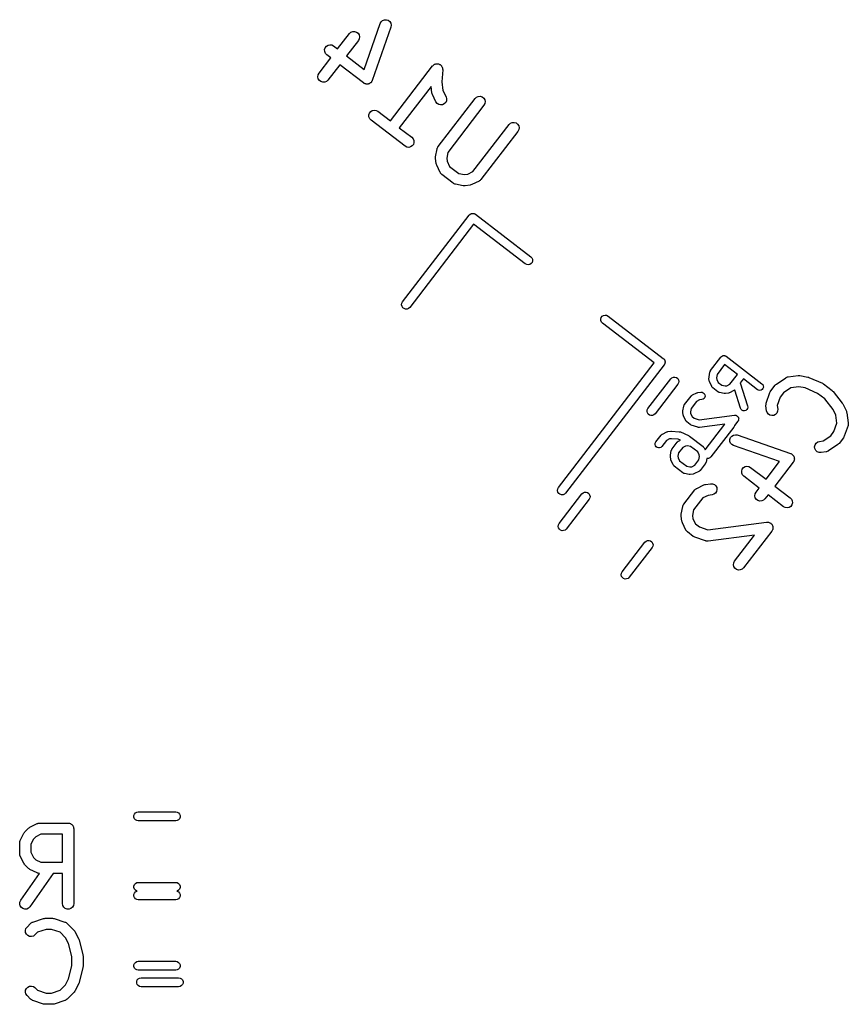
# Model space of a CAD drawing. Extents: x 93.7 to 160.2, y -161.6 to -97.7.
# Tile 30 of 30: x 138.5 to 149.5, y -111.8 to -98.7. Entities that reach past the tile are written whole.
import ezdxf

# ---------------------------------------------------------------- set-up
doc = ezdxf.new("R2010")
doc.units = 0
doc.header["$MEASUREMENT"] = 0
doc.layers.add('BLACK', color=7, linetype='CONTINUOUS')

msp = doc.modelspace()

# ---------------------------------------------------------------- linework, layer by layer
at = {"layer": 'Black'}
for p, q in [((143.296, -98.7276), (143.309, -98.7049)), ((143.309, -98.7049), (143.328, -98.6878)), ((143.328, -98.6878), (143.353, -98.6785)), ((143.353, -98.6785), (143.379, -98.6781)), ((143.379, -98.6781), (143.403, -98.6866)), ((143.403, -98.6866), (143.424, -98.703)), ((143.424, -98.703), (143.437, -98.7253)), ((142.906, -98.8461), (142.93, -98.8362)), ((142.93, -98.8362), (142.956, -98.835)), ((142.956, -98.835), (142.981, -98.8429)), ((143.084, -99.3409), (143.296, -98.7276)), ((143.438, -98.7766), (143.192, -99.4882)), ((143.437, -98.7253), (143.442, -98.7509)), ((143.442, -98.7509), (143.438, -98.7766)), ((142.729, -99.0687), (142.887, -98.8637)), ((143.006, -98.9551), (142.848, -99.16)), ((142.887, -98.8637), (142.906, -98.8461)), ((142.981, -98.8429), (143.001, -98.8587)), ((143.001, -98.8587), (143.015, -98.8807)), ((143.018, -98.932), (143.006, -98.9551)), ((143.015, -98.8807), (143.021, -98.9061)), ((143.021, -98.9061), (143.018, -98.932)), ((142.555, -99.0771), (142.563, -99.0523)), ((142.557, -99.1031), (142.555, -99.0771)), ((142.567, -99.1272), (142.557, -99.1031)), ((142.563, -99.0523), (142.579, -99.0316)), ((142.579, -99.0316), (142.601, -99.0176)), ((142.601, -99.0176), (142.627, -99.012)), ((142.627, -99.012), (142.652, -99.0154)), ((142.652, -99.0154), (142.675, -99.0274)), ((142.675, -99.0274), (142.729, -99.0687)), ((142.481, -99.3926), (142.638, -99.1877)), ((142.584, -99.1464), (142.567, -99.1272)), ((142.638, -99.1877), (142.584, -99.1464)), ((142.848, -99.16), (143.084, -99.3409)), ((142.757, -99.279), (142.6, -99.484)), ((143.075, -99.5232), (142.757, -99.279)), ((143.433, -100.029), (143.996, -99.295)), ((143.996, -99.295), (143.999, -99.2922)), ((143.999, -99.2922), (144.002, -99.2888)), ((144.002, -99.2888), (144.009, -99.2835)), ((144.009, -99.2835), (144.015, -99.2774)), ((144.015, -99.2774), (144.019, -99.2758)), ((144.019, -99.2758), (144.023, -99.2734)), ((144.023, -99.2734), (144.031, -99.2709)), ((144.031, -99.2709), (144.039, -99.2675)), ((144.039, -99.2675), (144.044, -99.2673)), ((144.044, -99.2673), (144.048, -99.2661)), ((144.048, -99.2661), (144.057, -99.2667)), ((144.057, -99.2667), (144.065, -99.2663)), ((144.065, -99.2663), (144.069, -99.2676)), ((144.069, -99.2676), (144.074, -99.2678)), ((144.074, -99.2678), (144.082, -99.2715)), ((144.082, -99.2715), (144.09, -99.2742)), ((144.09, -99.2742), (144.094, -99.2767)), ((144.094, -99.2767), (144.097, -99.2784)), ((144.097, -99.2784), (144.104, -99.2846)), ((144.104, -99.2846), (144.111, -99.29)), ((144.111, -99.29), (144.113, -99.2935)), ((144.113, -99.2935), (144.116, -99.2964)), ((144.116, -99.2964), (144.12, -99.3044)), ((144.12, -99.3044), (144.125, -99.312)), ((144.131, -99.3457), (144.12, -99.5096)), ((144.125, -99.312), (144.126, -99.316)), ((144.126, -99.316), (144.128, -99.3198)), ((144.128, -99.3198), (144.129, -99.3287)), ((144.129, -99.3287), (144.131, -99.3374)), ((144.131, -99.3374), (144.13, -99.3415)), ((144.13, -99.3415), (144.131, -99.3457)), ((142.465, -99.4416), (142.469, -99.4158)), ((142.471, -99.467), (142.465, -99.4416)), ((142.469, -99.4158), (142.481, -99.3926)), ((142.485, -99.489), (142.471, -99.467)), ((142.506, -99.5048), (142.485, -99.489)), ((142.6, -99.484), (142.581, -99.5016)), ((143.187, -99.4984), (143.183, -99.5044)), ((143.189, -99.4931), (143.187, -99.4984)), ((143.192, -99.4882), (143.189, -99.4931)), ((142.53, -99.5127), (142.506, -99.5048)), ((142.556, -99.5115), (142.53, -99.5127)), ((142.581, -99.5016), (142.556, -99.5115)), ((143.08, -99.5258), (143.075, -99.5232)), ((143.084, -99.5293), (143.08, -99.5258)), ((143.092, -99.5318), (143.084, -99.5293)), ((143.098, -99.5353), (143.092, -99.5318)), ((143.104, -99.536), (143.098, -99.5353)), ((143.109, -99.5378), (143.104, -99.536)), ((143.117, -99.5377), (143.109, -99.5378)), ((143.124, -99.5387), (143.117, -99.5377)), ((143.13, -99.5375), (143.124, -99.5387)), ((143.135, -99.5374), (143.13, -99.5375)), ((143.142, -99.5347), (143.135, -99.5374)), ((143.15, -99.533), (143.142, -99.5347)), ((143.154, -99.5301), (143.15, -99.533)), ((143.159, -99.5281), (143.154, -99.5301)), ((143.165, -99.5231), (143.159, -99.5281)), ((143.172, -99.519), (143.165, -99.5231)), ((143.175, -99.5146), (143.172, -99.519)), ((143.179, -99.511), (143.175, -99.5146)), ((143.183, -99.5044), (143.179, -99.511)), ((143.976, -99.5678), (143.552, -100.12)), ((143.987, -99.6553), (143.976, -99.5678)), ((144.12, -99.5096), (144.135, -99.6237)), ((144.135, -99.6237), (144.176, -99.7085)), ((143.991, -99.6668), (143.987, -99.6553)), ((143.994, -99.6783), (143.991, -99.6668)), ((144.041, -99.7741), (143.994, -99.6783)), ((144.07, -100.372), (144.563, -99.7299)), ((144.181, -99.7595), (144.171, -99.7833)), ((144.176, -99.7085), (144.183, -99.7335)), ((144.183, -99.7335), (144.181, -99.7595)), ((144.563, -99.7299), (144.582, -99.7123)), ((144.582, -99.7123), (144.606, -99.7023)), ((144.606, -99.7023), (144.632, -99.7012)), ((144.632, -99.7012), (144.657, -99.709)), ((144.657, -99.709), (144.678, -99.7248)), ((144.678, -99.7248), (144.692, -99.7468)), ((144.692, -99.7468), (144.697, -99.7722)), ((143.17, -99.9048), (143.192, -99.8908)), ((143.192, -99.8908), (143.217, -99.8852)), ((143.217, -99.8852), (143.243, -99.8886)), ((143.243, -99.8886), (143.266, -99.9006)), ((144.056, -99.7952), (144.041, -99.7741)), ((144.078, -99.8098), (144.056, -99.7952)), ((144.103, -99.8161), (144.078, -99.8098)), ((144.129, -99.8134), (144.103, -99.8161)), ((144.152, -99.802), (144.129, -99.8134)), ((144.171, -99.7833), (144.152, -99.802)), ((144.682, -99.8212), (144.2, -100.449)), ((144.694, -99.7981), (144.682, -99.8212)), ((144.697, -99.7722), (144.694, -99.7981)), ((143.146, -99.9503), (143.154, -99.9255)), ((143.147, -99.9763), (143.146, -99.9503)), ((143.157, -100), (143.147, -99.9763)), ((143.154, -99.9255), (143.17, -99.9048)), ((143.175, -100.02), (143.157, -100)), ((143.628, -100.367), (143.175, -100.02)), ((143.266, -99.9006), (143.433, -100.029)), ((143.552, -100.12), (143.719, -100.248)), ((144.534, -100.706), (145.016, -100.078)), ((145.016, -100.078), (145.035, -100.06)), ((145.035, -100.06), (145.059, -100.05)), ((145.059, -100.05), (145.085, -100.049)), ((145.085, -100.049), (145.11, -100.057)), ((145.11, -100.057), (145.131, -100.073)), ((145.131, -100.073), (145.145, -100.095)), ((145.147, -100.146), (145.135, -100.169)), ((145.145, -100.095), (145.151, -100.12)), ((145.151, -100.12), (145.147, -100.146)), ((143.719, -100.248), (143.737, -100.268)), ((143.737, -100.268), (143.747, -100.292)), ((145.135, -100.169), (144.642, -100.811)), ((143.651, -100.379), (143.628, -100.367)), ((143.677, -100.383), (143.651, -100.379)), ((143.702, -100.377), (143.677, -100.383)), ((143.724, -100.363), (143.702, -100.377)), ((143.74, -100.343), (143.724, -100.363)), ((143.748, -100.318), (143.74, -100.343)), ((143.747, -100.292), (143.748, -100.318)), ((144.036, -100.508), (144.056, -100.404)), ((144.056, -100.404), (144.057, -100.399)), ((144.057, -100.399), (144.058, -100.395)), ((144.058, -100.395), (144.062, -100.387)), ((144.062, -100.387), (144.065, -100.379)), ((144.065, -100.379), (144.068, -100.376)), ((144.068, -100.376), (144.07, -100.372)), ((144.035, -100.532), (144.036, -100.52)), ((144.044, -100.599), (144.035, -100.532)), ((144.036, -100.52), (144.036, -100.508)), ((144.2, -100.449), (144.185, -100.525)), ((144.185, -100.525), (144.191, -100.567)), ((144.047, -100.61), (144.044, -100.599)), ((144.051, -100.622), (144.047, -100.61)), ((144.097, -100.718), (144.051, -100.622)), ((144.191, -100.567), (144.224, -100.636)), ((144.224, -100.636), (144.347, -100.73)), ((144.1, -100.721), (144.097, -100.718)), ((144.101, -100.725), (144.1, -100.721)), ((144.107, -100.732), (144.101, -100.725)), ((144.113, -100.739), (144.107, -100.732)), ((144.116, -100.741), (144.113, -100.739)), ((144.119, -100.744), (144.116, -100.741)), ((144.27, -100.86), (144.119, -100.744)), ((144.347, -100.73), (144.423, -100.745)), ((144.423, -100.745), (144.465, -100.739)), ((144.465, -100.739), (144.534, -100.706)), ((144.642, -100.811), (144.639, -100.814)), ((144.274, -100.862), (144.27, -100.86)), ((144.277, -100.865), (144.274, -100.862)), ((144.285, -100.868), (144.277, -100.865)), ((144.293, -100.872), (144.285, -100.868)), ((144.298, -100.873), (144.293, -100.872)), ((144.302, -100.874), (144.298, -100.873)), ((144.406, -100.895), (144.302, -100.874)), ((144.418, -100.895), (144.406, -100.895)), ((144.43, -100.895), (144.418, -100.895)), ((144.497, -100.887), (144.43, -100.895)), ((144.508, -100.883), (144.497, -100.887)), ((144.52, -100.88), (144.508, -100.883)), ((144.616, -100.833), (144.52, -100.88)), ((144.619, -100.831), (144.616, -100.833)), ((144.623, -100.829), (144.619, -100.831)), ((144.63, -100.823), (144.623, -100.829)), ((144.637, -100.818), (144.63, -100.823)), ((144.639, -100.814), (144.637, -100.818)), ((143.595, -102.446), (144.484, -101.287)), ((144.484, -101.287), (144.488, -101.284)), ((144.488, -101.284), (144.491, -101.28)), ((144.491, -101.28), (144.496, -101.277)), ((144.496, -101.277), (144.5, -101.273)), ((144.5, -101.273), (144.504, -101.271)), ((144.504, -101.271), (144.509, -101.268)), ((144.509, -101.268), (144.514, -101.267)), ((144.514, -101.267), (144.519, -101.265)), ((144.519, -101.265), (144.524, -101.265)), ((144.524, -101.265), (144.529, -101.264)), ((144.529, -101.264), (144.534, -101.265)), ((144.534, -101.265), (144.54, -101.264)), ((144.54, -101.264), (144.545, -101.266)), ((144.545, -101.266), (144.55, -101.267)), ((144.55, -101.267), (144.555, -101.269)), ((144.555, -101.269), (144.56, -101.271)), ((144.56, -101.271), (144.564, -101.274)), ((144.564, -101.274), (144.568, -101.276)), ((144.568, -101.276), (145.306, -101.842)), ((144.543, -101.408), (143.691, -102.519)), ((145.233, -101.938), (144.543, -101.408)), ((145.306, -101.842), (145.32, -101.858)), ((145.32, -101.858), (145.328, -101.877)), ((145.252, -101.947), (145.233, -101.938)), ((145.272, -101.95), (145.252, -101.947)), ((145.293, -101.945), (145.272, -101.95)), ((145.31, -101.934), (145.293, -101.945)), ((145.323, -101.918), (145.31, -101.934)), ((145.329, -101.898), (145.323, -101.918)), ((145.328, -101.877), (145.329, -101.898)), ((143.583, -102.485), (143.586, -102.464)), ((143.588, -102.505), (143.583, -102.485)), ((143.586, -102.464), (143.595, -102.446)), ((143.599, -102.523), (143.588, -102.505)), ((143.691, -102.519), (143.675, -102.533)), ((143.615, -102.535), (143.599, -102.523)), ((143.635, -102.542), (143.615, -102.535)), ((143.656, -102.541), (143.635, -102.542)), ((143.675, -102.533), (143.656, -102.541)), ((146.248, -102.654), (146.26, -102.637)), ((146.26, -102.637), (146.278, -102.626)), ((146.278, -102.626), (146.298, -102.621)), ((146.298, -102.621), (146.319, -102.624)), ((146.319, -102.624), (146.338, -102.634)), ((146.338, -102.634), (147.075, -103.2)), ((146.242, -102.674), (146.248, -102.654)), ((146.242, -102.694), (146.242, -102.674)), ((146.25, -102.714), (146.242, -102.694)), ((146.264, -102.729), (146.25, -102.714)), ((146.955, -103.259), (146.264, -102.729)), ((147.845, -103.182), (147.849, -103.179)), ((147.849, -103.179), (147.851, -103.175)), ((147.851, -103.175), (147.855, -103.173)), ((147.855, -103.173), (147.858, -103.17)), ((147.858, -103.17), (147.862, -103.168)), ((147.862, -103.168), (147.866, -103.166)), ((147.866, -103.166), (147.87, -103.165)), ((147.87, -103.165), (147.874, -103.163)), ((147.874, -103.163), (147.879, -103.163)), ((147.879, -103.163), (147.883, -103.162)), ((147.883, -103.162), (147.887, -103.163)), ((147.887, -103.163), (147.892, -103.162)), ((147.892, -103.162), (147.896, -103.164)), ((147.896, -103.164), (147.9, -103.164)), ((147.9, -103.164), (147.904, -103.166)), ((147.904, -103.166), (147.908, -103.168)), ((147.908, -103.168), (147.912, -103.17)), ((147.912, -103.17), (147.915, -103.172)), ((147.915, -103.172), (148.391, -103.538)), ((145.676, -104.925), (146.955, -103.259)), ((147.086, -103.284), (145.772, -104.998)), ((147.075, -103.2), (147.079, -103.204)), ((147.079, -103.204), (147.083, -103.207)), ((147.083, -103.207), (147.086, -103.211)), ((147.086, -103.211), (147.089, -103.215)), ((147.089, -103.279), (147.086, -103.284)), ((147.089, -103.215), (147.091, -103.22)), ((147.092, -103.275), (147.089, -103.279)), ((147.091, -103.22), (147.094, -103.225)), ((147.094, -103.27), (147.092, -103.275)), ((147.094, -103.225), (147.095, -103.23)), ((147.096, -103.266), (147.094, -103.27)), ((147.095, -103.23), (147.097, -103.235)), ((147.097, -103.26), (147.096, -103.266)), ((147.097, -103.235), (147.098, -103.24)), ((147.098, -103.255), (147.097, -103.26)), ((147.098, -103.24), (147.099, -103.245)), ((147.099, -103.245), (147.098, -103.25)), ((147.098, -103.25), (147.098, -103.255)), ((147.706, -103.363), (147.845, -103.182)), ((147.894, -103.282), (147.793, -103.414)), ((148.064, -103.413), (147.894, -103.282)), ((147.685, -103.447), (147.697, -103.384)), ((147.697, -103.384), (147.698, -103.381)), ((147.698, -103.378), (147.701, -103.373)), ((147.698, -103.381), (147.698, -103.378)), ((147.701, -103.373), (147.703, -103.368)), ((147.703, -103.368), (147.705, -103.365)), ((147.705, -103.365), (147.706, -103.363)), ((147.793, -103.414), (147.784, -103.458)), ((147.963, -103.545), (148.064, -103.413)), ((148.741, -103.445), (148.875, -103.428)), ((148.875, -103.428), (148.887, -103.428)), ((148.887, -103.428), (148.899, -103.429)), ((148.899, -103.429), (149.004, -103.449)), ((146.87, -103.868), (147.175, -103.472)), ((147.27, -103.545), (146.966, -103.941)), ((147.175, -103.472), (147.19, -103.458)), ((147.19, -103.458), (147.209, -103.45)), ((147.209, -103.45), (147.23, -103.449)), ((147.23, -103.449), (147.25, -103.455)), ((147.25, -103.455), (147.267, -103.468)), ((147.267, -103.468), (147.278, -103.485)), ((147.28, -103.526), (147.27, -103.545)), ((147.278, -103.485), (147.282, -103.506)), ((147.282, -103.506), (147.28, -103.526)), ((147.684, -103.463), (147.685, -103.455)), ((147.689, -103.503), (147.684, -103.463)), ((147.685, -103.455), (147.685, -103.447)), ((147.692, -103.51), (147.689, -103.503)), ((147.694, -103.518), (147.692, -103.51)), ((147.722, -103.575), (147.694, -103.518)), ((147.784, -103.458), (147.788, -103.482)), ((147.788, -103.482), (147.807, -103.521)), ((147.807, -103.521), (147.856, -103.559)), ((147.856, -103.559), (147.899, -103.567)), ((147.899, -103.567), (147.923, -103.564)), ((147.923, -103.564), (147.963, -103.545)), ((148.144, -103.473), (148.103, -103.526)), ((148.103, -103.526), (148.2, -103.834)), ((148.331, -103.617), (148.144, -103.473)), ((148.391, -103.538), (148.403, -103.55)), ((148.403, -103.55), (148.41, -103.566)), ((148.41, -103.566), (148.411, -103.584)), ((148.509, -103.634), (148.567, -103.558)), ((148.567, -103.558), (148.576, -103.55)), ((148.576, -103.55), (148.584, -103.542)), ((148.584, -103.542), (148.709, -103.458)), ((148.709, -103.458), (148.713, -103.456)), ((148.713, -103.456), (148.717, -103.453)), ((148.717, -103.453), (148.725, -103.451)), ((148.725, -103.451), (148.733, -103.447)), ((148.733, -103.447), (148.737, -103.447)), ((148.737, -103.447), (148.741, -103.445)), ((149.004, -103.449), (149.011, -103.452)), ((149.011, -103.452), (149.019, -103.454)), ((149.019, -103.454), (149.199, -103.532)), ((149.199, -103.532), (149.207, -103.537)), ((149.207, -103.537), (149.215, -103.541)), ((149.215, -103.541), (149.328, -103.628)), ((147.358, -103.816), (147.445, -103.703)), ((147.445, -103.703), (147.447, -103.701)), ((147.447, -103.701), (147.449, -103.699)), ((147.449, -103.699), (147.454, -103.695)), ((147.454, -103.695), (147.458, -103.691)), ((147.458, -103.691), (147.461, -103.69)), ((147.461, -103.69), (147.463, -103.688)), ((147.463, -103.688), (147.521, -103.66)), ((147.521, -103.66), (147.528, -103.658)), ((147.528, -103.658), (147.536, -103.656)), ((147.536, -103.656), (147.576, -103.651)), ((147.576, -103.651), (147.593, -103.651)), ((147.593, -103.651), (147.609, -103.658)), ((147.609, -103.658), (147.622, -103.67)), ((147.622, -103.67), (147.63, -103.685)), ((147.632, -103.702), (147.629, -103.719)), ((147.63, -103.685), (147.632, -103.702)), ((147.724, -103.578), (147.722, -103.575)), ((147.725, -103.58), (147.724, -103.578)), ((147.729, -103.585), (147.725, -103.58)), ((147.732, -103.59), (147.729, -103.585)), ((147.735, -103.591), (147.732, -103.59)), ((147.737, -103.593), (147.735, -103.591)), ((147.805, -103.645), (147.737, -103.593)), ((147.807, -103.647), (147.805, -103.645)), ((147.809, -103.649), (147.807, -103.647)), ((147.815, -103.651), (147.809, -103.649)), ((147.82, -103.653), (147.815, -103.651)), ((147.823, -103.654), (147.82, -103.653)), ((147.825, -103.655), (147.823, -103.654)), ((147.888, -103.667), (147.825, -103.655)), ((147.896, -103.667), (147.888, -103.667)), ((147.904, -103.667), (147.896, -103.667)), ((147.944, -103.662), (147.904, -103.667)), ((147.952, -103.66), (147.944, -103.662)), ((147.96, -103.658), (147.952, -103.66)), ((148.017, -103.63), (147.96, -103.658)), ((148.019, -103.628), (148.017, -103.63)), ((148.022, -103.627), (148.019, -103.628)), ((148.026, -103.623), (148.022, -103.627)), ((148.028, -103.622), (148.026, -103.623)), ((148.105, -103.864), (148.028, -103.622)), ((148.346, -103.625), (148.331, -103.617)), ((148.363, -103.627), (148.346, -103.625)), ((148.38, -103.623), (148.363, -103.627)), ((148.395, -103.614), (148.38, -103.623)), ((148.405, -103.6), (148.395, -103.614)), ((148.411, -103.584), (148.405, -103.6)), ((148.448, -103.798), (148.498, -103.655)), ((148.498, -103.655), (148.503, -103.645)), ((148.503, -103.645), (148.509, -103.634)), ((148.679, -103.659), (148.635, -103.716)), ((148.779, -103.592), (148.679, -103.659)), ((148.882, -103.578), (148.779, -103.592)), ((148.967, -103.594), (148.882, -103.578)), ((149.131, -103.666), (148.967, -103.594)), ((149.23, -103.741), (149.131, -103.666)), ((149.328, -103.628), (149.335, -103.635)), ((149.335, -103.635), (149.341, -103.641)), ((149.341, -103.641), (149.464, -103.795)), ((147.349, -103.837), (147.35, -103.835)), ((147.35, -103.832), (147.353, -103.826)), ((147.35, -103.835), (147.35, -103.832)), ((147.353, -103.826), (147.355, -103.821)), ((147.355, -103.821), (147.357, -103.819)), ((147.357, -103.819), (147.358, -103.816)), ((147.517, -103.773), (147.445, -103.868)), ((147.557, -103.754), (147.517, -103.773)), ((147.589, -103.75), (147.557, -103.754)), ((147.606, -103.744), (147.589, -103.75)), ((147.619, -103.734), (147.606, -103.744)), ((147.629, -103.719), (147.619, -103.734)), ((148.2, -103.834), (148.202, -103.851)), ((148.444, -103.823), (148.446, -103.815)), ((148.445, -103.827), (148.444, -103.823)), ((148.445, -103.832), (148.445, -103.827)), ((148.454, -103.899), (148.445, -103.832)), ((148.446, -103.806), (148.448, -103.802)), ((148.446, -103.815), (148.446, -103.806)), ((148.448, -103.802), (148.448, -103.798)), ((148.635, -103.716), (148.596, -103.83)), ((148.596, -103.83), (148.602, -103.879)), ((149.341, -103.881), (149.23, -103.741)), ((149.464, -103.795), (149.468, -103.802)), ((149.468, -103.802), (149.472, -103.808)), ((149.472, -103.808), (149.519, -103.904)), ((146.858, -103.907), (146.861, -103.887)), ((146.863, -103.928), (146.858, -103.907)), ((146.861, -103.887), (146.87, -103.868)), ((146.874, -103.945), (146.863, -103.928)), ((146.89, -103.958), (146.874, -103.945)), ((146.91, -103.964), (146.89, -103.958)), ((146.931, -103.963), (146.91, -103.964)), ((146.95, -103.955), (146.931, -103.963)), ((146.966, -103.941), (146.95, -103.955)), ((147.336, -103.916), (147.337, -103.908)), ((147.342, -103.956), (147.336, -103.916)), ((147.337, -103.9), (147.349, -103.837)), ((147.337, -103.908), (147.337, -103.9)), ((147.344, -103.964), (147.342, -103.956)), ((147.346, -103.971), (147.344, -103.964)), ((147.445, -103.868), (147.437, -103.911)), ((147.437, -103.911), (147.44, -103.935)), ((147.44, -103.935), (147.459, -103.974)), ((147.555, -104.02), (148.024, -103.958)), ((148.024, -103.958), (148.031, -103.959)), ((148.031, -103.959), (148.037, -103.958)), ((148.037, -103.958), (148.039, -103.959)), ((148.039, -103.959), (148.041, -103.959)), ((148.041, -103.959), (148.047, -103.962)), ((148.047, -103.962), (148.054, -103.964)), ((148.054, -103.964), (148.055, -103.965)), ((148.055, -103.965), (148.057, -103.966)), ((148.057, -103.966), (148.062, -103.97)), ((148.113, -103.88), (148.105, -103.864)), ((148.125, -103.891), (148.113, -103.88)), ((148.142, -103.898), (148.125, -103.891)), ((148.159, -103.899), (148.142, -103.898)), ((148.175, -103.894), (148.159, -103.899)), ((148.189, -103.883), (148.175, -103.894)), ((148.199, -103.868), (148.189, -103.883)), ((148.202, -103.851), (148.199, -103.868)), ((148.462, -103.923), (148.454, -103.899)), ((148.477, -103.944), (148.462, -103.923)), ((148.499, -103.958), (148.477, -103.944)), ((148.525, -103.964), (148.499, -103.958)), ((148.551, -103.96), (148.525, -103.964)), ((148.574, -103.948), (148.551, -103.96)), ((148.591, -103.929), (148.574, -103.948)), ((148.601, -103.905), (148.591, -103.929)), ((148.602, -103.879), (148.601, -103.905)), ((149.379, -103.959), (149.341, -103.881)), ((149.392, -104.063), (149.379, -103.959)), ((149.519, -103.904), (149.522, -103.916)), ((149.522, -103.916), (149.526, -103.927)), ((149.526, -103.927), (149.543, -104.061)), ((147.374, -104.029), (147.346, -103.971)), ((147.376, -104.031), (147.374, -104.029)), ((147.377, -104.034), (147.376, -104.031)), ((147.381, -104.038), (147.377, -104.034)), ((147.384, -104.043), (147.381, -104.038)), ((147.387, -104.044), (147.384, -104.043)), ((147.389, -104.047), (147.387, -104.044)), ((147.434, -104.081), (147.389, -104.047)), ((147.441, -104.085), (147.434, -104.081)), ((147.448, -104.089), (147.441, -104.085)), ((147.534, -104.118), (147.448, -104.089)), ((147.459, -103.974), (147.488, -103.997)), ((147.488, -103.997), (147.555, -104.02)), ((147.896, -104.076), (147.556, -104.121)), ((147.633, -104.419), (147.896, -104.076)), ((148.025, -104.098), (148.016, -104.117)), ((148.026, -104.097), (148.025, -104.098)), ((148.07, -104.038), (148.026, -104.097)), ((148.062, -103.97), (148.067, -103.974)), ((148.067, -103.974), (148.069, -103.976)), ((148.069, -103.976), (148.07, -103.978)), ((148.07, -103.978), (148.073, -103.983)), ((148.073, -104.033), (148.07, -104.038)), ((148.073, -103.983), (148.077, -103.989)), ((148.077, -104.027), (148.073, -104.033)), ((148.077, -103.989), (148.077, -103.991)), ((148.077, -103.991), (148.078, -103.993)), ((148.078, -104.023), (148.077, -104.025)), ((148.077, -104.025), (148.077, -104.027)), ((148.078, -103.993), (148.079, -103.999)), ((148.079, -104.016), (148.078, -104.023)), ((148.079, -103.999), (148.081, -104.006)), ((148.081, -104.01), (148.079, -104.016)), ((148.081, -104.006), (148.08, -104.008)), ((148.08, -104.008), (148.081, -104.01)), ((149.353, -104.177), (149.392, -104.063)), ((149.54, -104.095), (149.491, -104.237)), ((149.541, -104.091), (149.54, -104.095)), ((149.542, -104.087), (149.541, -104.091)), ((149.543, -104.078), (149.542, -104.087)), ((149.543, -104.061), (149.543, -104.065)), ((149.543, -104.065), (149.544, -104.069)), ((149.544, -104.069), (149.543, -104.078)), ((146.976, -104.315), (147.045, -104.224)), ((147.045, -104.224), (147.047, -104.222)), ((147.047, -104.222), (147.049, -104.22)), ((147.049, -104.22), (147.054, -104.216)), ((147.054, -104.216), (147.058, -104.213)), ((147.058, -104.213), (147.061, -104.211)), ((147.061, -104.211), (147.063, -104.21)), ((147.063, -104.21), (147.121, -104.182)), ((147.121, -104.182), (147.128, -104.18)), ((147.128, -104.18), (147.136, -104.177)), ((147.136, -104.177), (147.176, -104.172)), ((147.176, -104.172), (147.181, -104.172)), ((147.181, -104.172), (147.186, -104.172)), ((147.186, -104.172), (147.289, -104.178)), ((147.289, -104.178), (147.297, -104.18)), ((147.297, -104.18), (147.305, -104.182)), ((147.305, -104.182), (147.413, -104.229)), ((147.413, -104.229), (147.418, -104.233)), ((147.536, -104.119), (147.534, -104.118)), ((147.539, -104.12), (147.536, -104.119)), ((147.545, -104.12), (147.539, -104.12)), ((147.551, -104.121), (147.545, -104.12)), ((147.553, -104.121), (147.551, -104.121)), ((147.556, -104.121), (147.553, -104.121)), ((148.016, -104.117), (147.711, -104.514)), ((147.989, -104.236), (148.011, -104.223)), ((148.011, -104.223), (148.037, -104.218)), ((148.037, -104.218), (148.062, -104.222)), ((148.062, -104.222), (148.774, -104.468)), ((149.31, -104.233), (149.353, -104.177)), ((146.965, -104.348), (146.968, -104.33)), ((146.969, -104.365), (146.965, -104.348)), ((146.968, -104.33), (146.976, -104.315)), ((147.117, -104.295), (147.055, -104.376)), ((147.157, -104.275), (147.117, -104.295)), ((147.184, -104.272), (147.157, -104.275)), ((147.273, -104.278), (147.184, -104.272)), ((147.192, -104.409), (147.261, -104.318)), ((147.261, -104.318), (147.264, -104.316)), ((147.264, -104.316), (147.265, -104.314)), ((147.265, -104.314), (147.27, -104.31)), ((147.27, -104.31), (147.274, -104.306)), ((147.305, -104.291), (147.273, -104.278)), ((147.274, -104.306), (147.277, -104.305)), ((147.277, -104.305), (147.279, -104.304)), ((147.279, -104.304), (147.305, -104.291)), ((147.418, -104.233), (147.424, -104.236)), ((147.424, -104.236), (147.605, -104.375)), ((147.964, -104.281), (147.972, -104.257)), ((147.964, -104.307), (147.964, -104.281)), ((147.974, -104.332), (147.964, -104.307)), ((147.972, -104.257), (147.989, -104.236)), ((147.991, -104.351), (147.974, -104.332)), ((148.013, -104.364), (147.991, -104.351)), ((149.095, -104.378), (149.101, -104.353)), ((149.101, -104.353), (149.115, -104.331)), ((149.115, -104.331), (149.136, -104.315)), ((149.136, -104.315), (149.161, -104.307)), ((149.161, -104.307), (149.21, -104.301)), ((149.21, -104.301), (149.31, -104.233)), ((149.404, -104.351), (149.279, -104.435)), ((149.412, -104.342), (149.404, -104.351)), ((149.421, -104.334), (149.412, -104.342)), ((149.479, -104.259), (149.421, -104.334)), ((149.485, -104.248), (149.479, -104.259)), ((149.491, -104.237), (149.485, -104.248)), ((146.978, -104.379), (146.969, -104.365)), ((146.992, -104.39), (146.978, -104.379)), ((147.009, -104.395), (146.992, -104.39)), ((147.026, -104.394), (147.009, -104.395)), ((147.042, -104.388), (147.026, -104.394)), ((147.055, -104.376), (147.042, -104.388)), ((147.17, -104.492), (147.182, -104.43)), ((147.17, -104.5), (147.17, -104.492)), ((147.182, -104.43), (147.183, -104.427)), ((147.183, -104.427), (147.184, -104.424)), ((147.184, -104.424), (147.187, -104.419)), ((147.187, -104.419), (147.189, -104.413)), ((147.189, -104.413), (147.19, -104.411)), ((147.19, -104.411), (147.192, -104.409)), ((147.278, -104.46), (147.27, -104.503)), ((147.334, -104.388), (147.278, -104.46)), ((147.373, -104.369), (147.334, -104.388)), ((147.397, -104.366), (147.373, -104.369)), ((147.44, -104.374), (147.397, -104.366)), ((147.535, -104.447), (147.44, -104.374)), ((147.554, -104.486), (147.535, -104.447)), ((147.557, -104.51), (147.554, -104.486)), ((147.605, -104.375), (147.607, -104.377)), ((147.607, -104.377), (147.609, -104.378)), ((147.609, -104.378), (147.613, -104.383)), ((147.613, -104.383), (147.617, -104.388)), ((147.617, -104.388), (147.618, -104.39)), ((147.618, -104.39), (147.62, -104.393)), ((147.62, -104.393), (147.633, -104.419)), ((148.627, -104.576), (148.013, -104.364)), ((148.774, -104.468), (148.779, -104.471)), ((148.779, -104.471), (148.784, -104.472)), ((148.784, -104.472), (148.79, -104.477)), ((148.79, -104.477), (148.797, -104.481)), ((148.797, -104.481), (148.8, -104.485)), ((148.8, -104.485), (148.805, -104.488)), ((148.805, -104.488), (148.809, -104.495)), ((149.099, -104.404), (149.095, -104.378)), ((149.111, -104.427), (149.099, -104.404)), ((149.13, -104.445), (149.111, -104.427)), ((149.154, -104.455), (149.13, -104.445)), ((149.18, -104.456), (149.154, -104.455)), ((149.247, -104.447), (149.18, -104.456)), ((149.251, -104.446), (149.247, -104.447)), ((149.255, -104.446), (149.251, -104.446)), ((149.263, -104.442), (149.255, -104.446)), ((149.272, -104.439), (149.263, -104.442)), ((149.275, -104.437), (149.272, -104.439)), ((149.279, -104.435), (149.275, -104.437)), ((147.17, -104.508), (147.17, -104.5)), ((147.175, -104.548), (147.17, -104.508)), ((147.177, -104.556), (147.175, -104.548)), ((147.18, -104.564), (147.177, -104.556)), ((147.208, -104.621), (147.18, -104.564)), ((147.209, -104.624), (147.208, -104.621)), ((147.21, -104.626), (147.209, -104.624)), ((147.27, -104.503), (147.273, -104.527)), ((147.273, -104.527), (147.292, -104.567)), ((147.292, -104.567), (147.387, -104.64)), ((147.454, -104.645), (147.494, -104.625)), ((147.494, -104.625), (147.549, -104.554)), ((147.549, -104.554), (147.557, -104.51)), ((147.635, -104.605), (147.566, -104.696)), ((147.637, -104.603), (147.635, -104.605)), ((147.639, -104.6), (147.637, -104.603)), ((147.641, -104.595), (147.639, -104.6)), ((147.643, -104.59), (147.641, -104.595)), ((147.644, -104.587), (147.643, -104.59)), ((147.645, -104.584), (147.644, -104.587)), ((147.654, -104.536), (147.645, -104.584)), ((147.656, -104.537), (147.654, -104.536)), ((147.677, -104.536), (147.656, -104.537)), ((147.696, -104.528), (147.677, -104.536)), ((147.711, -104.514), (147.696, -104.528)), ((148.446, -104.812), (148.627, -104.576)), ((148.809, -104.585), (148.565, -104.903)), ((148.809, -104.495), (148.814, -104.5)), ((148.812, -104.58), (148.809, -104.585)), ((148.815, -104.575), (148.812, -104.58)), ((148.814, -104.5), (148.816, -104.506)), ((148.818, -104.568), (148.815, -104.575)), ((148.816, -104.506), (148.819, -104.51)), ((148.821, -104.561), (148.818, -104.568)), ((148.819, -104.51), (148.82, -104.518)), ((148.82, -104.518), (148.823, -104.525)), ((148.822, -104.556), (148.821, -104.561)), ((148.824, -104.551), (148.822, -104.556)), ((148.823, -104.525), (148.823, -104.53)), ((148.823, -104.53), (148.824, -104.536)), ((148.824, -104.536), (148.823, -104.543)), ((148.823, -104.543), (148.824, -104.551)), ((147.214, -104.631), (147.21, -104.626)), ((147.218, -104.635), (147.214, -104.631)), ((147.22, -104.637), (147.218, -104.635)), ((147.222, -104.639), (147.22, -104.637)), ((147.335, -104.726), (147.222, -104.639)), ((147.338, -104.727), (147.335, -104.726)), ((147.34, -104.729), (147.338, -104.727)), ((147.346, -104.731), (147.34, -104.729)), ((147.351, -104.734), (147.346, -104.731)), ((147.354, -104.734), (147.351, -104.734)), ((147.356, -104.735), (147.354, -104.734)), ((147.419, -104.748), (147.356, -104.735)), ((147.387, -104.64), (147.43, -104.648)), ((147.427, -104.748), (147.419, -104.748)), ((147.435, -104.748), (147.427, -104.748)), ((147.43, -104.648), (147.454, -104.645)), ((147.475, -104.743), (147.435, -104.748)), ((147.483, -104.74), (147.475, -104.743)), ((147.491, -104.738), (147.483, -104.74)), ((147.548, -104.71), (147.491, -104.738)), ((147.55, -104.709), (147.548, -104.71)), ((147.553, -104.707), (147.55, -104.709)), ((147.557, -104.703), (147.553, -104.707)), ((147.562, -104.7), (147.557, -104.703)), ((147.564, -104.698), (147.562, -104.7)), ((147.566, -104.696), (147.564, -104.698)), ((148.121, -104.704), (148.129, -104.679)), ((148.122, -104.73), (148.121, -104.704)), ((148.132, -104.754), (148.122, -104.73)), ((148.129, -104.679), (148.145, -104.658)), ((148.15, -104.773), (148.132, -104.754)), ((148.145, -104.658), (148.167, -104.644)), ((148.167, -104.644), (148.192, -104.639)), ((148.192, -104.639), (148.218, -104.642)), ((148.218, -104.642), (148.241, -104.654)), ((148.241, -104.654), (148.446, -104.812)), ((147.521, -104.935), (147.617, -104.888)), ((147.617, -104.888), (147.628, -104.885)), ((147.628, -104.885), (147.64, -104.881)), ((147.64, -104.881), (147.707, -104.872)), ((147.707, -104.872), (147.733, -104.873)), ((147.733, -104.873), (147.757, -104.883)), ((147.757, -104.883), (147.776, -104.901)), ((148.354, -104.931), (148.15, -104.773)), ((145.664, -104.964), (145.667, -104.943)), ((145.668, -104.984), (145.664, -104.964)), ((145.667, -104.943), (145.676, -104.925)), ((145.68, -105.002), (145.668, -104.984)), ((145.696, -105.014), (145.68, -105.002)), ((145.685, -105.404), (145.989, -105.007)), ((145.716, -105.021), (145.696, -105.014)), ((145.756, -105.012), (145.737, -105.02)), ((145.772, -104.998), (145.756, -105.012)), ((145.989, -105.007), (146.005, -104.993)), ((146.005, -104.993), (146.024, -104.985)), ((146.024, -104.985), (146.045, -104.984)), ((146.045, -104.984), (146.065, -104.991)), ((146.065, -104.991), (146.081, -105.003)), ((146.081, -105.003), (146.092, -105.021)), ((147.349, -105.145), (147.494, -104.956)), ((147.494, -104.956), (147.498, -104.953)), ((147.498, -104.953), (147.5, -104.95)), ((147.5, -104.95), (147.507, -104.945)), ((147.507, -104.945), (147.514, -104.939)), ((147.514, -104.939), (147.518, -104.937)), ((147.518, -104.937), (147.521, -104.935)), ((147.751, -105.013), (147.726, -105.021)), ((147.772, -104.997), (147.751, -105.013)), ((147.786, -104.975), (147.772, -104.997)), ((147.776, -104.901), (147.788, -104.924)), ((147.791, -104.95), (147.786, -104.975)), ((147.788, -104.924), (147.791, -104.95)), ((148.298, -105.033), (148.301, -105.007)), ((148.301, -105.007), (148.313, -104.984)), ((148.313, -104.984), (148.354, -104.931)), ((148.565, -104.903), (148.77, -105.06)), ((145.737, -105.02), (145.716, -105.021)), ((146.084, -105.08), (145.78, -105.477)), ((146.094, -105.062), (146.084, -105.08)), ((146.092, -105.021), (146.097, -105.041)), ((146.097, -105.041), (146.094, -105.062)), ((147.345, -105.152), (147.347, -105.149)), ((147.347, -105.149), (147.349, -105.145)), ((147.603, -105.062), (147.479, -105.222)), ((147.672, -105.028), (147.603, -105.062)), ((147.726, -105.021), (147.672, -105.028)), ((148.303, -105.059), (148.298, -105.033)), ((148.317, -105.081), (148.303, -105.059)), ((148.338, -105.097), (148.317, -105.081)), ((148.363, -105.104), (148.338, -105.097)), ((148.389, -105.103), (148.363, -105.104)), ((148.413, -105.093), (148.389, -105.103)), ((148.432, -105.076), (148.413, -105.093)), ((148.473, -105.022), (148.432, -105.076)), ((148.678, -105.179), (148.473, -105.022)), ((148.77, -105.06), (148.787, -105.079)), ((148.787, -105.079), (148.797, -105.103)), ((148.798, -105.129), (148.791, -105.154)), ((148.797, -105.103), (148.798, -105.129)), ((147.315, -105.281), (147.335, -105.177)), ((147.315, -105.293), (147.315, -105.281)), ((147.335, -105.177), (147.337, -105.173)), ((147.337, -105.168), (147.341, -105.161)), ((147.337, -105.173), (147.337, -105.168)), ((147.341, -105.161), (147.345, -105.152)), ((147.479, -105.222), (147.465, -105.298)), ((148.702, -105.191), (148.678, -105.179)), ((148.727, -105.195), (148.702, -105.191)), ((148.753, -105.189), (148.727, -105.195)), ((148.775, -105.175), (148.753, -105.189)), ((148.791, -105.154), (148.775, -105.175)), ((145.675, -105.422), (145.685, -105.404)), ((147.314, -105.305), (147.315, -105.293)), ((147.323, -105.372), (147.314, -105.305)), ((147.327, -105.383), (147.323, -105.372)), ((147.33, -105.395), (147.327, -105.383)), ((147.377, -105.491), (147.33, -105.395)), ((147.465, -105.298), (147.47, -105.34)), ((147.47, -105.34), (147.504, -105.409)), ((147.504, -105.409), (147.556, -105.449)), ((147.67, -105.488), (148.453, -105.385)), ((148.453, -105.385), (148.463, -105.386)), ((148.463, -105.386), (148.473, -105.385)), ((148.473, -105.385), (148.476, -105.386)), ((148.476, -105.386), (148.479, -105.386)), ((148.479, -105.386), (148.488, -105.39)), ((148.488, -105.39), (148.498, -105.393)), ((148.498, -105.393), (148.5, -105.395)), ((148.5, -105.395), (148.504, -105.396)), ((148.504, -105.396), (148.511, -105.403)), ((148.511, -105.403), (148.519, -105.409)), ((148.519, -105.409), (148.52, -105.412)), ((148.52, -105.412), (148.523, -105.414)), ((148.523, -105.414), (148.527, -105.423)), ((145.673, -105.443), (145.675, -105.422)), ((145.677, -105.463), (145.673, -105.443)), ((145.688, -105.481), (145.677, -105.463)), ((145.705, -105.494), (145.688, -105.481)), ((145.725, -105.5), (145.705, -105.494)), ((145.745, -105.499), (145.725, -105.5)), ((145.765, -105.491), (145.745, -105.499)), ((145.78, -105.477), (145.765, -105.491)), ((147.379, -105.494), (147.377, -105.491)), ((147.381, -105.498), (147.379, -105.494)), ((147.387, -105.505), (147.381, -105.498)), ((147.392, -105.512), (147.387, -105.505)), ((147.396, -105.514), (147.392, -105.512)), ((147.398, -105.517), (147.396, -105.514)), ((147.474, -105.575), (147.398, -105.517)), ((147.556, -105.449), (147.67, -105.488)), ((148.523, -105.505), (148.146, -105.996)), ((148.527, -105.497), (148.523, -105.505)), ((148.527, -105.423), (148.532, -105.431)), ((148.532, -105.488), (148.527, -105.497)), ((148.532, -105.431), (148.533, -105.434)), ((148.533, -105.485), (148.532, -105.488)), ((148.533, -105.434), (148.535, -105.437)), ((148.535, -105.482), (148.533, -105.485)), ((148.535, -105.437), (148.536, -105.447)), ((148.536, -105.472), (148.535, -105.482)), ((148.536, -105.447), (148.538, -105.456)), ((148.538, -105.463), (148.536, -105.472)), ((148.538, -105.456), (148.538, -105.46)), ((148.538, -105.46), (148.538, -105.463)), ((146.526, -106.049), (146.83, -105.653)), ((146.83, -105.653), (146.846, -105.639)), ((146.846, -105.639), (146.865, -105.631)), ((146.865, -105.631), (146.886, -105.63)), ((146.886, -105.63), (146.906, -105.636)), ((146.906, -105.636), (146.922, -105.649)), ((146.922, -105.649), (146.933, -105.666)), ((146.933, -105.666), (146.938, -105.687)), ((147.485, -105.581), (147.474, -105.575)), ((147.495, -105.587), (147.485, -105.581)), ((147.637, -105.636), (147.495, -105.587)), ((147.642, -105.637), (147.637, -105.636)), ((147.646, -105.638), (147.642, -105.637)), ((147.655, -105.639), (147.646, -105.638)), ((147.663, -105.64), (147.655, -105.639)), ((147.667, -105.639), (147.663, -105.64)), ((147.672, -105.639), (147.667, -105.639)), ((148.293, -105.558), (147.672, -105.639)), ((148.027, -105.905), (148.293, -105.558)), ((146.925, -105.726), (146.621, -106.122)), ((146.935, -105.707), (146.925, -105.726)), ((146.938, -105.687), (146.935, -105.707)), ((148.011, -105.954), (148.015, -105.928)), ((148.015, -105.928), (148.027, -105.905)), ((146.514, -106.088), (146.516, -106.068)), ((146.516, -106.068), (146.526, -106.049)), ((148.017, -105.979), (148.011, -105.954)), ((148.031, -106.001), (148.017, -105.979)), ((148.052, -106.017), (148.031, -106.001)), ((148.077, -106.025), (148.052, -106.017)), ((148.103, -106.024), (148.077, -106.025)), ((148.127, -106.014), (148.103, -106.024)), ((148.146, -105.996), (148.127, -106.014)), ((146.518, -106.109), (146.514, -106.088)), ((146.529, -106.126), (146.518, -106.109)), ((146.546, -106.139), (146.529, -106.126)), ((146.566, -106.145), (146.546, -106.139)), ((146.586, -106.144), (146.566, -106.145)), ((146.606, -106.136), (146.586, -106.144)), ((146.621, -106.122), (146.606, -106.136)), ((140.009, -109.303), (140.016, -109.284)), ((140.009, -109.324), (140.009, -109.303)), ((140.016, -109.344), (140.009, -109.324)), ((140.016, -109.284), (140.03, -109.268)), ((140.03, -109.36), (140.016, -109.344)), ((140.03, -109.268), (140.048, -109.257)), ((140.048, -109.257), (140.068, -109.254)), ((140.068, -109.254), (140.568, -109.254)), ((140.568, -109.254), (140.589, -109.257)), ((140.589, -109.257), (140.607, -109.268)), ((140.607, -109.268), (140.62, -109.284)), ((140.62, -109.344), (140.607, -109.36)), ((140.62, -109.284), (140.627, -109.303)), ((140.627, -109.324), (140.62, -109.344)), ((140.627, -109.303), (140.627, -109.324)), ((138.556, -109.52), (138.603, -109.472)), ((138.603, -109.472), (138.613, -109.465)), ((138.613, -109.465), (138.623, -109.458)), ((138.623, -109.458), (138.718, -109.41)), ((138.718, -109.41), (138.722, -109.409)), ((138.722, -109.409), (138.726, -109.407)), ((138.726, -109.407), (138.734, -109.405)), ((138.734, -109.405), (138.743, -109.403)), ((138.743, -109.403), (138.747, -109.403)), ((138.747, -109.403), (138.751, -109.402)), ((138.751, -109.402), (139.132, -109.402)), ((139.132, -109.402), (139.139, -109.404)), ((139.139, -109.404), (139.145, -109.404)), ((139.145, -109.404), (139.152, -109.406)), ((139.152, -109.406), (139.158, -109.407)), ((139.158, -109.407), (139.164, -109.41)), ((139.164, -109.41), (139.17, -109.413)), ((139.17, -109.413), (139.175, -109.417)), ((139.175, -109.417), (139.181, -109.42)), ((139.181, -109.42), (139.185, -109.425)), ((139.185, -109.425), (139.19, -109.429)), ((139.19, -109.429), (139.193, -109.435)), ((139.193, -109.435), (139.197, -109.44)), ((139.197, -109.44), (139.2, -109.446)), ((139.2, -109.446), (139.203, -109.452)), ((139.203, -109.452), (139.204, -109.458)), ((139.204, -109.458), (139.206, -109.464)), ((139.206, -109.464), (139.206, -109.471)), ((139.206, -109.471), (139.207, -109.477)), ((139.207, -109.477), (139.207, -110.477)), ((140.048, -109.37), (140.03, -109.36)), ((140.068, -109.374), (140.048, -109.37)), ((140.568, -109.374), (140.068, -109.374)), ((140.589, -109.37), (140.568, -109.374)), ((140.607, -109.36), (140.589, -109.37)), ((138.494, -109.634), (138.541, -109.539)), ((138.541, -109.539), (138.549, -109.53)), ((138.549, -109.53), (138.556, -109.52)), ((138.67, -109.617), (138.636, -109.686)), ((138.701, -109.587), (138.67, -109.617)), ((138.769, -109.552), (138.701, -109.587)), ((139.057, -109.552), (138.769, -109.552)), ((139.057, -109.926), (139.057, -109.552)), ((138.486, -109.659), (138.489, -109.651)), ((138.487, -109.664), (138.486, -109.659)), ((138.486, -109.668), (138.487, -109.664)), ((138.486, -109.811), (138.486, -109.668)), ((138.489, -109.651), (138.49, -109.642)), ((138.49, -109.642), (138.493, -109.639)), ((138.493, -109.639), (138.494, -109.634)), ((138.636, -109.686), (138.636, -109.793)), ((138.487, -109.815), (138.486, -109.811)), ((138.486, -109.819), (138.487, -109.815)), ((138.489, -109.828), (138.486, -109.819)), ((138.49, -109.836), (138.489, -109.828)), ((138.493, -109.84), (138.49, -109.836)), ((138.494, -109.844), (138.493, -109.84)), ((138.541, -109.94), (138.494, -109.844)), ((138.636, -109.793), (138.67, -109.862)), ((138.67, -109.862), (138.701, -109.892)), ((138.549, -109.949), (138.541, -109.94)), ((138.556, -109.959), (138.549, -109.949)), ((138.603, -110.007), (138.556, -109.959)), ((138.613, -110.014), (138.603, -110.007)), ((138.623, -110.021), (138.613, -110.014)), ((138.701, -109.892), (138.769, -109.926)), ((138.769, -109.926), (139.057, -109.926)), ((138.5, -110.434), (138.75, -110.076)), ((138.933, -110.076), (138.622, -110.52)), ((138.718, -110.068), (138.623, -110.021)), ((138.722, -110.07), (138.718, -110.068)), ((138.726, -110.072), (138.722, -110.07)), ((138.734, -110.073), (138.726, -110.072)), ((138.743, -110.076), (138.734, -110.073)), ((138.747, -110.076), (138.743, -110.076)), ((138.75, -110.076), (138.747, -110.076)), ((139.057, -110.076), (138.933, -110.076)), ((139.057, -110.477), (139.057, -110.076)), ((140.009, -110.243), (140.016, -110.224)), ((140.009, -110.264), (140.009, -110.243)), ((140.016, -110.284), (140.009, -110.264)), ((140.016, -110.224), (140.03, -110.208)), ((140.03, -110.208), (140.048, -110.197)), ((140.048, -110.197), (140.068, -110.194)), ((140.068, -110.194), (140.568, -110.194)), ((140.568, -110.194), (140.589, -110.197)), ((140.589, -110.197), (140.607, -110.208)), ((140.607, -110.208), (140.62, -110.224)), ((140.62, -110.224), (140.627, -110.243)), ((140.627, -110.264), (140.62, -110.284)), ((140.627, -110.243), (140.627, -110.264)), ((140.009, -110.357), (140.016, -110.338)), ((140.009, -110.378), (140.009, -110.357)), ((140.016, -110.398), (140.009, -110.378)), ((140.03, -110.3), (140.016, -110.284)), ((140.016, -110.338), (140.03, -110.322)), ((140.03, -110.414), (140.016, -110.398)), ((140.048, -110.31), (140.03, -110.3)), ((140.03, -110.322), (140.048, -110.312)), ((140.052, -110.311), (140.048, -110.31)), ((140.048, -110.312), (140.052, -110.311)), ((140.589, -110.31), (140.585, -110.311)), ((140.585, -110.311), (140.589, -110.312)), ((140.607, -110.3), (140.589, -110.31)), ((140.589, -110.312), (140.607, -110.322)), ((140.62, -110.284), (140.607, -110.3)), ((140.607, -110.322), (140.62, -110.338)), ((140.62, -110.398), (140.607, -110.414)), ((140.62, -110.338), (140.627, -110.357)), ((140.627, -110.378), (140.62, -110.398)), ((140.627, -110.357), (140.627, -110.378)), ((138.486, -110.484), (138.488, -110.458)), ((138.493, -110.509), (138.486, -110.484)), ((138.488, -110.458), (138.5, -110.434)), ((138.508, -110.531), (138.493, -110.509)), ((138.529, -110.545), (138.508, -110.531)), ((138.604, -110.539), (138.58, -110.55)), ((138.622, -110.52), (138.604, -110.539)), ((139.062, -110.503), (139.057, -110.477)), ((139.075, -110.526), (139.062, -110.503)), ((139.095, -110.542), (139.075, -110.526)), ((139.19, -110.526), (139.17, -110.542)), ((139.203, -110.503), (139.19, -110.526)), ((139.207, -110.477), (139.203, -110.503)), ((140.048, -110.424), (140.03, -110.414)), ((140.068, -110.428), (140.048, -110.424)), ((140.568, -110.428), (140.068, -110.428)), ((140.589, -110.424), (140.568, -110.428)), ((140.607, -110.414), (140.589, -110.424)), ((138.554, -110.552), (138.529, -110.545)), ((138.58, -110.55), (138.554, -110.552)), ((139.119, -110.551), (139.095, -110.542)), ((139.145, -110.551), (139.119, -110.551)), ((139.17, -110.542), (139.145, -110.551)), ((138.569, -110.811), (138.584, -110.79)), ((138.584, -110.79), (138.632, -110.742)), ((138.632, -110.742), (138.635, -110.74)), ((138.635, -110.74), (138.638, -110.736)), ((138.638, -110.736), (138.646, -110.732)), ((138.646, -110.732), (138.653, -110.727)), ((138.653, -110.727), (138.657, -110.726)), ((138.657, -110.726), (138.661, -110.724)), ((138.661, -110.724), (138.804, -110.676)), ((138.804, -110.676), (138.816, -110.675)), ((138.816, -110.675), (138.828, -110.672)), ((138.828, -110.672), (138.923, -110.672)), ((138.923, -110.672), (138.935, -110.675)), ((138.935, -110.675), (138.947, -110.676)), ((138.947, -110.676), (139.089, -110.724)), ((139.089, -110.724), (139.093, -110.726)), ((139.093, -110.726), (139.097, -110.727)), ((139.097, -110.727), (139.105, -110.732)), ((139.105, -110.732), (139.112, -110.736)), ((139.112, -110.736), (139.115, -110.74)), ((139.115, -110.74), (139.119, -110.742)), ((139.119, -110.742), (139.214, -110.837)), ((138.562, -110.836), (138.569, -110.811)), ((138.565, -110.862), (138.562, -110.836)), ((138.576, -110.886), (138.565, -110.862)), ((138.594, -110.904), (138.576, -110.886)), ((138.618, -110.915), (138.594, -110.904)), ((138.644, -110.917), (138.618, -110.915)), ((138.669, -110.911), (138.644, -110.917)), ((138.69, -110.896), (138.669, -110.911)), ((138.725, -110.861), (138.69, -110.896)), ((138.84, -110.822), (138.725, -110.861)), ((138.911, -110.822), (138.84, -110.822)), ((139.025, -110.861), (138.911, -110.822)), ((139.099, -110.935), (139.025, -110.861)), ((139.214, -110.837), (139.221, -110.847)), ((139.221, -110.847), (139.228, -110.857)), ((139.228, -110.857), (139.276, -110.952)), ((139.138, -111.012), (139.099, -110.935)), ((139.181, -111.185), (139.138, -111.012)), ((139.276, -110.952), (139.278, -110.96)), ((139.278, -110.96), (139.281, -110.967)), ((139.281, -110.967), (139.329, -111.158)), ((139.181, -111.31), (139.181, -111.185)), ((139.329, -111.158), (139.33, -111.167)), ((139.33, -111.167), (139.331, -111.176)), ((139.331, -111.176), (139.331, -111.319)), ((139.138, -111.483), (139.181, -111.31)), ((139.33, -111.328), (139.329, -111.337)), ((139.331, -111.319), (139.33, -111.328)), ((140.009, -111.297), (140.016, -111.278)), ((140.009, -111.318), (140.009, -111.297)), ((140.016, -111.338), (140.009, -111.318)), ((140.016, -111.278), (140.03, -111.262)), ((140.03, -111.262), (140.048, -111.252)), ((140.048, -111.252), (140.068, -111.248)), ((140.068, -111.248), (140.568, -111.248)), ((140.568, -111.248), (140.589, -111.252)), ((140.589, -111.252), (140.607, -111.262)), ((140.607, -111.262), (140.62, -111.278)), ((140.62, -111.278), (140.627, -111.297)), ((140.627, -111.318), (140.62, -111.338)), ((140.627, -111.297), (140.627, -111.318)), ((139.329, -111.337), (139.281, -111.528)), ((140.03, -111.354), (140.016, -111.338)), ((140.048, -111.364), (140.03, -111.354)), ((140.068, -111.368), (140.048, -111.364)), ((140.568, -111.368), (140.068, -111.368)), ((140.589, -111.364), (140.568, -111.368)), ((140.607, -111.354), (140.589, -111.364)), ((140.62, -111.338), (140.607, -111.354)), ((138.576, -111.609), (138.594, -111.591)), ((138.594, -111.591), (138.618, -111.58)), ((138.618, -111.58), (138.644, -111.578)), ((138.644, -111.578), (138.669, -111.584)), ((138.669, -111.584), (138.69, -111.599)), ((139.025, -111.634), (139.099, -111.56)), ((139.099, -111.56), (139.138, -111.483)), ((139.276, -111.543), (139.228, -111.638)), ((139.278, -111.535), (139.276, -111.543)), ((139.281, -111.528), (139.278, -111.535)), ((140.047, -111.517), (140.055, -111.497)), ((140.047, -111.538), (140.047, -111.517)), ((140.055, -111.557), (140.047, -111.538)), ((140.055, -111.497), (140.068, -111.481)), ((140.068, -111.573), (140.055, -111.557)), ((140.068, -111.481), (140.086, -111.471)), ((140.086, -111.583), (140.068, -111.573)), ((140.086, -111.471), (140.106, -111.467)), ((140.106, -111.587), (140.086, -111.583)), ((140.106, -111.467), (140.606, -111.467)), ((140.606, -111.587), (140.106, -111.587)), ((140.606, -111.467), (140.627, -111.471)), ((140.627, -111.583), (140.606, -111.587)), ((140.627, -111.471), (140.645, -111.481)), ((140.645, -111.573), (140.627, -111.583)), ((140.645, -111.481), (140.658, -111.497)), ((140.658, -111.557), (140.645, -111.573)), ((140.658, -111.497), (140.666, -111.517)), ((140.666, -111.538), (140.658, -111.557)), ((140.666, -111.517), (140.666, -111.538)), ((138.562, -111.659), (138.565, -111.633)), ((138.569, -111.684), (138.562, -111.659)), ((138.565, -111.633), (138.576, -111.609)), ((138.584, -111.705), (138.569, -111.684)), ((138.632, -111.753), (138.584, -111.705)), ((138.69, -111.599), (138.725, -111.634)), ((138.725, -111.634), (138.84, -111.672)), ((138.84, -111.672), (138.911, -111.672)), ((138.911, -111.672), (139.025, -111.634)), ((139.214, -111.658), (139.119, -111.753)), ((139.221, -111.648), (139.214, -111.658)), ((139.228, -111.638), (139.221, -111.648)), ((138.635, -111.755), (138.632, -111.753)), ((138.638, -111.759), (138.635, -111.755)), ((138.646, -111.763), (138.638, -111.759)), ((138.653, -111.768), (138.646, -111.763)), ((138.657, -111.769), (138.653, -111.768)), ((138.661, -111.771), (138.657, -111.769)), ((138.804, -111.819), (138.661, -111.771)), ((138.816, -111.82), (138.804, -111.819)), ((138.828, -111.822), (138.816, -111.82)), ((138.923, -111.822), (138.828, -111.822)), ((138.935, -111.82), (138.923, -111.822)), ((138.947, -111.819), (138.935, -111.82)), ((139.089, -111.771), (138.947, -111.819)), ((139.093, -111.769), (139.089, -111.771)), ((139.097, -111.768), (139.093, -111.769)), ((139.105, -111.763), (139.097, -111.768)), ((139.112, -111.759), (139.105, -111.763)), ((139.115, -111.755), (139.112, -111.759)), ((139.119, -111.753), (139.115, -111.755))]:
    msp.add_line(p, q, dxfattribs=at)

doc.saveas('drawing.dxf')
